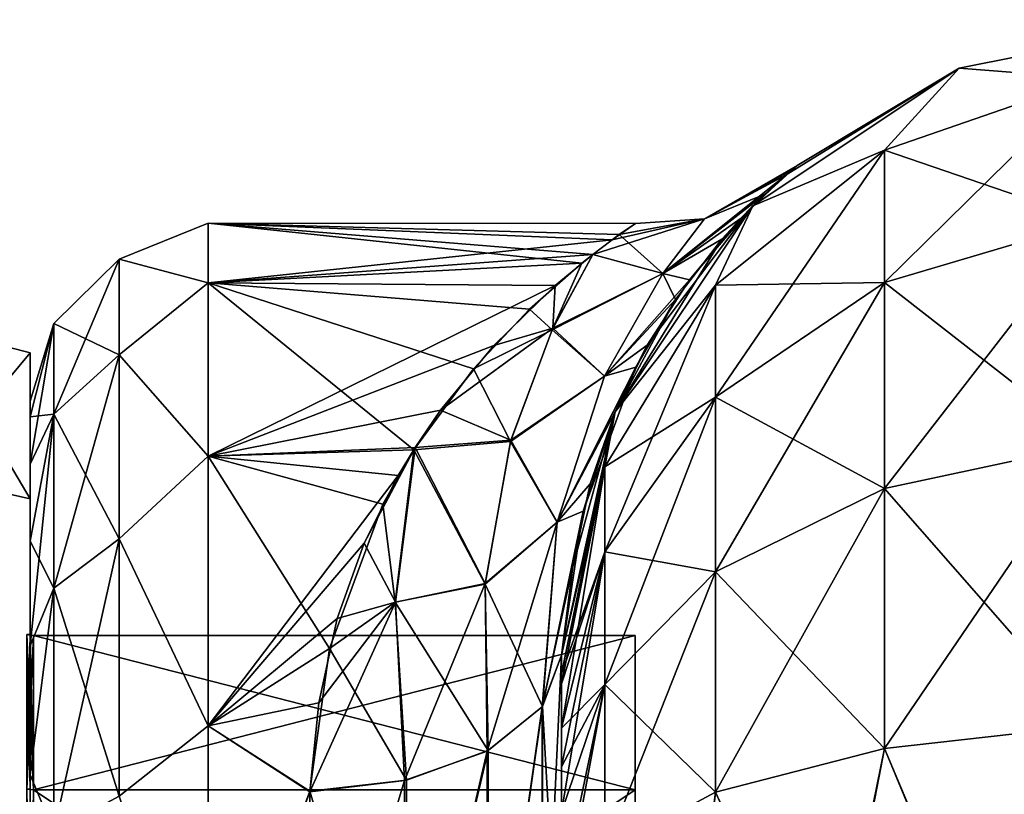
# Model space of a CAD drawing. Extents: x -100 to 297, y -1575 to 75.
# Tile 204 of 256: x 0 to 19, y -15 to 0. Entities that reach past the tile are written whole.
import ezdxf

# ---------------------------------------------------------------- set-up
doc = ezdxf.new("R2010")
doc.units = 0
doc.header["$LTSCALE"] = 41.718519
for name, color, linetype in [('101', 7, 'CONTINUOUS'), ('42', 7, 'CONTINUOUS'), ('46', 7, 'CONTINUOUS'), ('47', 7, 'CONTINUOUS'), ('57', 7, 'CONTINUOUS'), ('58', 7, 'CONTINUOUS'), ('61', 7, 'CONTINUOUS'), ('801', 7, 'CONTINUOUS'), ('802', 7, 'CONTINUOUS'), ('803', 7, 'CONTINUOUS'), ('804', 7, 'CONTINUOUS'), ('807', 7, 'CONTINUOUS'), ('808', 7, 'CONTINUOUS'), ('811', 7, 'CONTINUOUS'), ('812', 7, 'CONTINUOUS'), ('88', 7, 'CONTINUOUS'), ('89', 7, 'CONTINUOUS'), ('90', 7, 'CONTINUOUS'), ('983', 7, 'CONTINUOUS'), ('984', 7, 'CONTINUOUS')]:
    doc.layers.add(name, color=color, linetype=linetype)

msp = doc.modelspace()

# ---------------------------------------------------------------- linework, layer by layer
at = {"layer": '101', "linetype": 'CONTINUOUS'}
for points in [[(14.867, -3.05, 3.952), (15.085, -2.866, 0.776), (13.26, -3.92, 2.916), (14.867, -3.05, 3.952)], [(15.085, -2.866, 0.776), (14.973, -2.96, -2.838), (13.26, -3.92, 2.916), (15.085, -2.866, 0.776)], [(13.962, -3.918, 9.165), (14.867, -3.05, 3.952), (12.441, -4.994, 8.626), (13.962, -3.918, 9.165)], [(12.441, -4.994, 8.626), (14.867, -3.05, 3.952), (13.26, -3.92, 2.916), (12.441, -4.994, 8.626)], [(14.973, -2.96, -2.838), (14.445, -3.434, -6.785), (13.26, -3.919, -2.905), (14.973, -2.96, -2.838)], [(13.26, -3.92, 2.916), (14.973, -2.96, -2.838), (13.26, -3.919, -2.905), (13.26, -3.92, 2.916)], [(14.445, -3.434, -6.785), (13.599, -4.319, -10.708), (12.442, -4.992, -8.619), (14.445, -3.434, -6.785)], [(13.26, -3.919, -2.905), (14.445, -3.434, -6.785), (12.442, -4.992, -8.619), (13.26, -3.919, -2.905)], [(11.447, -4.329, 3.959), (11.066, -4.62, 5.418), (13.26, -3.92, 2.916), (11.447, -4.329, 3.959)], [(11.066, -4.62, 5.418), (12.441, -4.994, 8.626), (13.26, -3.92, 2.916), (11.066, -4.62, 5.418)], [(11.905, -4.007, -0.593), (11.447, -4.329, 3.959), (13.26, -3.92, 2.916), (11.905, -4.007, -0.593)], [(11.586, -4.224, -3.271), (11.905, -4.007, -0.593), (13.26, -3.919, -2.905), (11.586, -4.224, -3.271)], [(11.586, -4.224, -3.271), (13.26, -3.919, -2.905), (12.442, -4.992, -8.619), (11.586, -4.224, -3.271)], [(11.905, -4.007, -0.593), (13.26, -3.92, 2.916), (13.26, -3.919, -2.905), (11.905, -4.007, -0.593)], [(12.965, -5.115, 13.167), (13.962, -3.918, 9.165), (12.441, -4.994, 8.626), (12.965, -5.115, 13.167)], [(11.066, -4.619, -5.415), (11.586, -4.224, -3.271), (12.442, -4.992, -8.619), (11.066, -4.619, -5.415)], [(13.599, -4.319, -10.708), (12.689, -5.507, -14.2), (12.442, -4.992, -8.619), (13.599, -4.319, -10.708)], [(10.85, -4.787, -6.094), (11.066, -4.619, -5.415), (10.263, -6.099, -9.998), (10.85, -4.787, -6.094)], [(11.066, -4.619, -5.415), (12.442, -4.992, -8.619), (10.263, -6.099, -9.998), (11.066, -4.619, -5.415)], [(11.066, -4.62, 5.418), (10.327, -5.23, 7.585), (10.277, -6.07, 9.928), (11.066, -4.62, 5.418)], [(12.441, -4.994, 8.626), (11.066, -4.62, 5.418), (10.277, -6.07, 9.928), (12.441, -4.994, 8.626)], [(9.822, -5.697, -8.863), (10.85, -4.787, -6.094), (10.263, -6.099, -9.998), (9.822, -5.697, -8.863)], [(12.442, -4.992, -8.619), (11.294, -7.012, -14), (10.263, -6.099, -9.998), (12.442, -4.992, -8.619)], [(11.293, -7.014, 14.004), (12.441, -4.994, 8.626), (10.277, -6.07, 9.928), (11.293, -7.014, 14.004)], [(11.293, -7.014, 14.004), (12.965, -5.115, 13.167), (12.441, -4.994, 8.626), (11.293, -7.014, 14.004)], [(12.442, -4.992, -8.619), (12.689, -5.507, -14.2), (11.294, -7.012, -14), (12.442, -4.992, -8.619)], [(12.136, -6.406, 16.232), (12.965, -5.115, 13.167), (11.293, -7.014, 14.004), (12.136, -6.406, 16.232)], [(10.327, -5.23, 7.585), (9.12, -6.407, 10.475), (10.277, -6.07, 9.928), (10.327, -5.23, 7.585)], [(12.689, -5.507, -14.2), (11.908, -6.833, -17.087), (11.294, -7.012, -14), (12.689, -5.507, -14.2)], [(8.717, -6.866, -11.373), (9.822, -5.697, -8.863), (10.263, -6.099, -9.998), (8.717, -6.866, -11.373)], [(9.12, -6.407, 10.475), (8.072, -7.683, 12.775), (10.277, -6.07, 9.928), (9.12, -6.407, 10.475)], [(8.072, -7.683, 12.775), (9.453, -8.269, 14.295), (10.277, -6.07, 9.928), (8.072, -7.683, 12.775)], [(8.717, -6.866, -11.373), (10.263, -6.099, -9.998), (9.446, -8.296, -14.338), (8.717, -6.866, -11.373)], [(10.263, -6.099, -9.998), (11.294, -7.012, -14), (9.446, -8.296, -14.338), (10.263, -6.099, -9.998)], [(9.453, -8.269, 14.295), (11.293, -7.014, 14.004), (10.277, -6.07, 9.928), (9.453, -8.269, 14.295)], [(11.503, -7.712, 18.655), (12.136, -6.406, 16.232), (10.366, -9.888, 18.859), (11.503, -7.712, 18.655)], [(10.366, -9.888, 18.859), (12.136, -6.406, 16.232), (11.293, -7.014, 14.004), (10.366, -9.888, 18.859)], [(7.545, -8.459, -13.933), (8.717, -6.866, -11.373), (9.446, -8.296, -14.338), (7.545, -8.459, -13.933)], [(11.908, -6.833, -17.087), (10.875, -9.669, -21.499), (10.366, -9.887, -18.857), (11.908, -6.833, -17.087)], [(11.294, -7.012, -14), (11.908, -6.833, -17.087), (10.366, -9.887, -18.857), (11.294, -7.012, -14)], [(11.294, -7.012, -14), (10.366, -9.887, -18.857), (9.446, -8.296, -14.338), (11.294, -7.012, -14)], [(10.366, -9.888, 18.859), (11.293, -7.014, 14.004), (9.453, -8.269, 14.295), (10.366, -9.888, 18.859)], [(8.072, -7.683, 12.775), (7.569, -8.419, 13.877), (9.453, -8.269, 14.295), (8.072, -7.683, 12.775)], [(11.013, -9.128, 20.788), (11.503, -7.712, 18.655), (10.366, -9.888, 18.859), (11.013, -9.128, 20.788)], [(7.545, -8.459, -13.933), (9.446, -8.296, -14.338), (8.946, -11.106, -18.258), (7.545, -8.459, -13.933)], [(7.569, -8.419, 13.877), (8.948, -11.089, 18.24), (9.453, -8.269, 14.295), (7.569, -8.419, 13.877)], [(9.446, -8.296, -14.338), (10.366, -9.887, -18.857), (8.946, -11.106, -18.258), (9.446, -8.296, -14.338)], [(8.948, -11.089, 18.24), (10.366, -9.888, 18.859), (9.453, -8.269, 14.295), (8.948, -11.089, 18.24)], [(7.569, -8.419, 13.877), (7.236, -8.97, 14.624), (6.57, -10.301, 16.21), (7.569, -8.419, 13.877)], [(7.569, -8.419, 13.877), (6.57, -10.301, 16.21), (7.182, -11.46, 17.543), (7.569, -8.419, 13.877)], [(6.934, -9.529, -15.324), (7.545, -8.459, -13.933), (7.181, -11.457, -17.538), (6.934, -9.529, -15.324)], [(7.545, -8.459, -13.933), (8.946, -11.106, -18.258), (7.181, -11.457, -17.538), (7.545, -8.459, -13.933)], [(8.948, -11.089, 18.24), (7.569, -8.419, 13.877), (7.182, -11.46, 17.543), (8.948, -11.089, 18.24)], [(10.672, -10.758, 22.786), (11.013, -9.128, 20.788), (10.07, -13.521, 22.895), (10.672, -10.758, 22.786)], [(10.07, -13.521, 22.895), (11.013, -9.128, 20.788), (10.366, -9.888, 18.859), (10.07, -13.521, 22.895)], [(5.884, -12.367, -18.21), (6.934, -9.529, -15.324), (7.181, -11.457, -17.538), (5.884, -12.367, -18.21)], [(10.875, -9.669, -21.499), (10.45, -12.5, -24.51), (10.077, -13.513, -22.908), (10.875, -9.669, -21.499)], [(10.875, -9.669, -21.499), (10.077, -13.513, -22.908), (10.366, -9.887, -18.857), (10.875, -9.669, -21.499)], [(10.366, -9.887, -18.857), (10.077, -13.513, -22.908), (8.946, -11.106, -18.258), (10.366, -9.887, -18.857)], [(8.985, -14.39, 21.522), (10.366, -9.888, 18.859), (8.948, -11.089, 18.24), (8.985, -14.39, 21.522)], [(8.985, -14.39, 21.522), (10.07, -13.521, 22.895), (10.366, -9.888, 18.859), (8.985, -14.39, 21.522)], [(6.57, -10.301, 16.21), (6.037, -11.78, 17.689), (7.182, -11.46, 17.543), (6.57, -10.301, 16.21)], [(10.45, -12.5, 24.51), (10.672, -10.758, 22.786), (10.07, -13.521, 22.895), (10.45, -12.5, 24.51)], [(8.946, -11.106, -18.258), (9.009, -14.377, -21.542), (7.181, -11.457, -17.538), (8.946, -11.106, -18.258)], [(7.36, -14.97, 20.605), (8.948, -11.089, 18.24), (7.182, -11.46, 17.543), (7.36, -14.97, 20.605)], [(7.36, -14.97, 20.605), (8.985, -14.39, 21.522), (8.948, -11.089, 18.24), (7.36, -14.97, 20.605)], [(10.077, -13.513, -22.908), (9.009, -14.377, -21.542), (8.946, -11.106, -18.258), (10.077, -13.513, -22.908)], [(5.679, -13.44, 19.079), (5.5, -15.192, 20.297), (7.182, -11.46, 17.543), (5.679, -13.44, 19.079)], [(5.5, -15.192, 20.297), (7.36, -14.97, 20.605), (7.182, -11.46, 17.543), (5.5, -15.192, 20.297)], [(6.037, -11.78, 17.689), (5.679, -13.44, 19.079), (7.182, -11.46, 17.543), (6.037, -11.78, 17.689)], [(7.403, -14.96, -20.62), (5.884, -12.367, -18.21), (7.181, -11.457, -17.538), (7.403, -14.96, -20.62)], [(9.009, -14.377, -21.542), (7.403, -14.96, -20.62), (7.181, -11.457, -17.538), (9.009, -14.377, -21.542)], [(5.5, -15.18, -20.289), (5.884, -12.367, -18.21), (7.403, -14.96, -20.62), (5.5, -15.18, -20.289)]]:
    msp.add_3dface(points, dxfattribs=at)
at = {"layer": '42', "linetype": 'CONTINUOUS'}
for points in [[(10.45, -52.598, -33.963), (10.45, -54.111, -30.73), (10.45, -12.5, -95), (10.45, -52.598, -33.963)], [(10.45, -12.5, -95), (10.45, -54.111, -30.73), (10.45, -28.43, -28.995), (10.45, -12.5, -95)], [(10.45, -51.663, -37.435), (10.45, -52.598, -33.963), (10.45, -12.5, -95), (10.45, -51.663, -37.435)], [(10.45, -51.353, -40.998), (10.45, -51.663, -37.435), (10.45, -12.5, -95), (10.45, -51.353, -40.998)], [(10.45, -51.662, -44.561), (10.45, -51.353, -40.998), (10.45, -12.5, -95), (10.45, -51.662, -44.561)], [(10.45, -52.596, -48.033), (10.45, -51.662, -44.561), (10.45, -12.5, -95), (10.45, -52.596, -48.033)], [(10.45, -54.109, -51.267), (10.45, -52.596, -48.033), (10.45, -12.5, -95), (10.45, -54.109, -51.267)], [(10.45, -56.173, -54.208), (10.45, -54.109, -51.267), (10.45, -12.5, -95), (10.45, -56.173, -54.208)], [(10.45, -58.709, -56.731), (10.45, -56.173, -54.208), (10.45, -12.5, -95), (10.45, -58.709, -56.731)], [(10.45, -61.639, -58.774), (10.45, -58.709, -56.731), (10.45, -12.5, -95), (10.45, -61.639, -58.774)], [(10.45, -64.913, -60.287), (10.45, -61.639, -58.774), (10.45, -12.5, -95), (10.45, -64.913, -60.287)], [(10.45, -61.642, -64.224), (10.45, -64.913, -60.287), (10.45, -12.5, -95), (10.45, -61.642, -64.224)], [(10.45, -58.712, -66.267), (10.45, -61.642, -64.224), (10.45, -12.5, -95), (10.45, -58.712, -66.267)], [(10.45, -56.175, -68.789), (10.45, -58.712, -66.267), (10.45, -12.5, -95), (10.45, -56.175, -68.789)], [(10.45, -54.111, -71.73), (10.45, -56.175, -68.789), (10.45, -12.5, -95), (10.45, -54.111, -71.73)], [(10.45, -52.598, -74.963), (10.45, -54.111, -71.73), (10.45, -12.5, -95), (10.45, -52.598, -74.963)], [(10.45, -51.663, -78.435), (10.45, -52.598, -74.963), (10.45, -12.5, -95), (10.45, -51.663, -78.435)], [(10.45, -51.353, -81.998), (10.45, -51.663, -78.435), (10.45, -12.5, -95), (10.45, -51.353, -81.998)], [(10.45, -51.662, -85.561), (10.45, -51.353, -81.998), (10.45, -12.5, -95), (10.45, -51.662, -85.561)], [(10.45, -52.596, -89.033), (10.45, -51.662, -85.561), (10.45, -12.5, -95), (10.45, -52.596, -89.033)], [(10.45, -54.109, -92.267), (10.45, -52.596, -89.033), (10.45, -12.5, -95), (10.45, -54.109, -92.267)], [(10.45, -56.173, -95.208), (10.45, -54.109, -92.267), (10.45, -12.5, -95), (10.45, -56.173, -95.208)], [(10.45, -12.869, -97.323), (10.45, -56.173, -95.208), (10.45, -12.5, -95), (10.45, -12.869, -97.323)], [(10.45, -12.5, -24.51), (10.45, -12.5, -95), (10.45, -20.113, -27.905), (10.45, -12.5, -24.51)], [(10.45, -20.113, -27.905), (10.45, -12.5, -95), (10.45, -28.43, -28.995), (10.45, -20.113, -27.905)], [(10.45, -12.5, 95), (10.45, -12.5, 24.51), (10.45, -54.111, 92.27), (10.45, -12.5, 95)], [(10.45, -54.111, 92.27), (10.45, -12.5, 24.51), (10.45, -52.598, 89.037), (10.45, -54.111, 92.27)], [(10.45, -52.598, 89.037), (10.45, -12.5, 24.51), (10.45, -51.663, 85.565), (10.45, -52.598, 89.037)], [(10.45, -51.663, 85.565), (10.45, -12.5, 24.51), (10.45, -51.353, 82.002), (10.45, -51.663, 85.565)], [(10.45, -51.353, 82.002), (10.45, -12.5, 24.51), (10.45, -51.662, 78.439), (10.45, -51.353, 82.002)], [(10.45, -51.662, 78.439), (10.45, -12.5, 24.51), (10.45, -52.596, 74.967), (10.45, -51.662, 78.439)], [(10.45, -52.596, 74.967), (10.45, -12.5, 24.51), (10.45, -54.109, 71.733), (10.45, -52.596, 74.967)], [(10.45, -54.109, 71.733), (10.45, -12.5, 24.51), (10.45, -56.173, 68.792), (10.45, -54.109, 71.733)], [(10.45, -56.173, 68.792), (10.45, -12.5, 24.51), (10.45, -58.709, 66.269), (10.45, -56.173, 68.792)], [(10.45, -58.709, 66.269), (10.45, -12.5, 24.51), (10.45, -61.639, 64.226), (10.45, -58.709, 66.269)], [(10.45, -61.639, 64.226), (10.45, -12.5, 24.51), (10.45, -64.913, 62.713), (10.45, -61.639, 64.226)], [(10.45, -64.913, 62.713), (10.45, -12.5, 24.51), (10.45, -58.712, 56.733), (10.45, -64.913, 62.713)], [(10.45, -58.712, 56.733), (10.45, -12.5, 24.51), (10.45, -56.175, 54.211), (10.45, -58.712, 56.733)], [(10.45, -56.175, 54.211), (10.45, -12.5, 24.51), (10.45, -54.111, 51.27), (10.45, -56.175, 54.211)], [(10.45, -54.111, 51.27), (10.45, -12.5, 24.51), (10.45, -52.598, 48.037), (10.45, -54.111, 51.27)], [(10.45, -52.598, 48.037), (10.45, -12.5, 24.51), (10.45, -51.663, 44.565), (10.45, -52.598, 48.037)], [(10.45, -51.663, 44.565), (10.45, -12.5, 24.51), (10.45, -20.113, 27.905), (10.45, -51.663, 44.565)], [(10.45, -12.869, 97.323), (10.45, -12.5, 95), (10.45, -56.175, 95.211), (10.45, -12.869, 97.323)], [(10.45, -56.175, 95.211), (10.45, -12.5, 95), (10.45, -54.111, 92.27), (10.45, -56.175, 95.211)], [(10.45, -58.709, -97.731), (10.45, -56.173, -95.208), (10.45, -12.869, -97.323), (10.45, -58.709, -97.731)], [(10.45, -13.066, -97.858), (10.45, -58.709, -97.731), (10.45, -12.869, -97.323), (10.45, -13.066, -97.858)], [(10.45, -13.066, 97.858), (10.45, -12.869, 97.323), (10.45, -58.712, 97.733), (10.45, -13.066, 97.858)], [(10.45, -58.712, 97.733), (10.45, -12.869, 97.323), (10.45, -56.175, 95.211), (10.45, -58.712, 97.733)], [(10.45, -13.935, -99.404), (10.45, -58.709, -97.731), (10.45, -13.066, -97.858), (10.45, -13.935, -99.404)], [(10.45, -13.935, 99.404), (10.45, -13.066, 97.858), (10.45, -61.642, 99.776), (10.45, -13.935, 99.404)], [(10.45, -61.642, 99.776), (10.45, -13.066, 97.858), (10.45, -58.712, 97.733), (10.45, -61.642, 99.776)], [(10.45, -61.639, -99.774), (10.45, -58.709, -97.731), (10.45, -13.935, -99.404), (10.45, -61.639, -99.774)], [(10.45, -14.697, -100.303), (10.45, -61.639, -99.774), (10.45, -13.935, -99.404), (10.45, -14.697, -100.303)], [(10.45, -14.697, 100.303), (10.45, -13.935, 99.404), (10.45, -61.642, 99.776), (10.45, -14.697, 100.303)], [(10.45, -15.59, -101.061), (10.45, -61.639, -99.774), (10.45, -14.697, -100.303), (10.45, -15.59, -101.061)], [(10.45, -15.59, 101.061), (10.45, -14.697, 100.303), (10.45, -64.917, 101.288), (10.45, -15.59, 101.061)], [(10.45, -64.917, 101.288), (10.45, -14.697, 100.303), (10.45, -61.642, 99.776), (10.45, -64.917, 101.288)]]:
    msp.add_3dface(points, dxfattribs=at)
at = {"layer": '46', "linetype": 'CONTINUOUS'}
for points in [[(0, -7.503, 0), (0, -7.812, -3.561), (0, -7.812, 3.561), (0, -7.503, 0)], [(0, -7.812, -3.561), (0, -8.746, -7.031), (0, -7.812, 3.561), (0, -7.812, -3.561)], [(0, -7.812, 3.561), (0, -8.746, -7.031), (0, -8.746, 7.031), (0, -7.812, 3.561)], [(0, -8.746, -7.031), (0, -10.257, -10.263), (0, -8.746, 7.031), (0, -8.746, -7.031)], [(0, -8.746, 7.031), (0, -10.257, -10.263), (0, -10.257, 10.263), (0, -8.746, 7.031)], [(0, -10.257, -10.263), (0, -12.319, -13.204), (0, -10.257, 10.263), (0, -10.257, -10.263)], [(0, -10.257, 10.263), (0, -12.319, -13.204), (0, -12.319, 13.204), (0, -10.257, 10.263)], [(0, -12.319, -13.204), (0, -14.853, -15.726), (0, -12.319, 13.204), (0, -12.319, -13.204)], [(0, -12.319, 13.204), (0, -14.853, -15.726), (0, -14.853, 15.726), (0, -12.319, 13.204)], [(0, -14.853, -15.726), (0, -17.781, -17.77), (0, -14.853, 15.726), (0, -14.853, -15.726)], [(0, -14.853, 15.726), (0, -17.781, -17.77), (0, -17.781, 17.77), (0, -14.853, 15.726)]]:
    msp.add_3dface(points, dxfattribs=at)
at = {"layer": '47', "linetype": 'CONTINUOUS'}
for points in [[(3.5, -4, 0), (3.5, -5.175, 7.416), (11.447, -4.329, 3.959), (3.5, -4, 0)], [(3.5, -5.175, -7.416), (3.5, -4, 0), (10.85, -4.787, -6.094), (3.5, -5.175, -7.416)], [(10.85, -4.787, -6.094), (3.5, -4, 0), (11.066, -4.619, -5.415), (10.85, -4.787, -6.094)], [(11.066, -4.619, -5.415), (3.5, -4, 0), (11.586, -4.224, -3.271), (11.066, -4.619, -5.415)], [(11.586, -4.224, -3.271), (3.5, -4, 0), (11.905, -4.007, -0.593), (11.586, -4.224, -3.271)], [(11.905, -4.007, -0.593), (3.5, -4, 0), (11.447, -4.329, 3.959), (11.905, -4.007, -0.593)], [(11.447, -4.329, 3.959), (3.5, -5.175, 7.416), (11.066, -4.62, 5.418), (11.447, -4.329, 3.959)], [(11.066, -4.62, 5.418), (3.5, -5.175, 7.416), (10.327, -5.23, 7.585), (11.066, -4.62, 5.418)], [(9.822, -5.697, -8.863), (3.5, -5.175, -7.416), (10.85, -4.787, -6.094), (9.822, -5.697, -8.863)], [(3.5, -5.175, 7.416), (3.5, -8.584, 14.107), (10.327, -5.23, 7.585), (3.5, -5.175, 7.416)], [(3.5, -8.584, -14.107), (3.5, -5.175, -7.416), (7.545, -8.459, -13.933), (3.5, -8.584, -14.107)], [(7.545, -8.459, -13.933), (3.5, -5.175, -7.416), (8.717, -6.866, -11.373), (7.545, -8.459, -13.933)], [(8.717, -6.866, -11.373), (3.5, -5.175, -7.416), (9.822, -5.697, -8.863), (8.717, -6.866, -11.373)], [(10.327, -5.23, 7.585), (3.5, -8.584, 14.107), (9.12, -6.407, 10.475), (10.327, -5.23, 7.585)], [(9.12, -6.407, 10.475), (3.5, -8.584, 14.107), (8.072, -7.683, 12.775), (9.12, -6.407, 10.475)], [(8.072, -7.683, 12.775), (3.5, -8.584, 14.107), (7.569, -8.419, 13.877), (8.072, -7.683, 12.775)], [(7.569, -8.419, 13.877), (3.5, -8.584, 14.107), (7.236, -8.97, 14.624), (7.569, -8.419, 13.877)], [(6.934, -9.529, -15.324), (3.5, -8.584, -14.107), (7.545, -8.459, -13.933), (6.934, -9.529, -15.324)], [(3.5, -8.584, 14.107), (3.5, -13.893, 19.416), (7.236, -8.97, 14.624), (3.5, -8.584, 14.107)], [(3.5, -13.893, -19.416), (3.5, -8.584, -14.107), (5.884, -12.367, -18.21), (3.5, -13.893, -19.416)], [(5.884, -12.367, -18.21), (3.5, -8.584, -14.107), (6.934, -9.529, -15.324), (5.884, -12.367, -18.21)], [(7.236, -8.97, 14.624), (3.5, -13.893, 19.416), (6.57, -10.301, 16.21), (7.236, -8.97, 14.624)], [(6.57, -10.301, 16.21), (3.5, -13.893, 19.416), (6.037, -11.78, 17.689), (6.57, -10.301, 16.21)], [(6.037, -11.78, 17.689), (3.5, -13.893, 19.416), (5.679, -13.44, 19.079), (6.037, -11.78, 17.689)], [(5.5, -15.18, -20.289), (3.5, -13.893, -19.416), (5.884, -12.367, -18.21), (5.5, -15.18, -20.289)], [(5.679, -13.44, 19.079), (3.5, -13.893, 19.416), (5.5, -15.192, 20.297), (5.679, -13.44, 19.079)], [(3.5, -13.893, 19.416), (3.5, -20.584, 22.825), (5.5, -15.192, 20.297), (3.5, -13.893, 19.416)], [(3.5, -20.584, -22.825), (3.5, -13.893, -19.416), (5.5, -15.18, -20.289), (3.5, -20.584, -22.825)], [(5.447, -21.316, -23.05), (3.5, -20.584, -22.825), (5.5, -15.18, -20.289), (5.447, -21.316, -23.05)], [(5.5, -15.192, 20.297), (3.5, -20.584, 22.825), (5.447, -21.315, 23.05), (5.5, -15.192, 20.297)]]:
    msp.add_3dface(points, dxfattribs=at)
at = {"layer": '57', "linetype": 'CONTINUOUS'}
for points in [[(10.45, -20.113, 27.905), (10.45, -12.5, 24.51), (10.07, -20.654, 26.074), (10.45, -20.113, 27.905)], [(10.07, -20.654, 26.074), (10.45, -12.5, 24.51), (10.07, -13.521, 22.895), (10.07, -20.654, 26.074)], [(10.07, -20.654, 26.074), (10.07, -13.521, 22.895), (8.985, -21.095, 24.51), (10.07, -20.654, 26.074)], [(10.07, -13.521, 22.895), (8.985, -14.39, 21.522), (8.985, -21.095, 24.51), (10.07, -13.521, 22.895)], [(7.36, -21.389, 23.466), (8.985, -21.095, 24.51), (8.985, -14.39, 21.522), (7.36, -21.389, 23.466)], [(7.36, -21.389, 23.466), (8.985, -14.39, 21.522), (7.36, -14.97, 20.605), (7.36, -21.389, 23.466)], [(5.5, -15.192, 20.297), (5.447, -21.315, 23.05), (7.36, -14.97, 20.605), (5.5, -15.192, 20.297)], [(7.36, -14.97, 20.605), (5.447, -21.315, 23.05), (7.36, -21.389, 23.466), (7.36, -14.97, 20.605)]]:
    msp.add_3dface(points, dxfattribs=at)
at = {"layer": '58', "linetype": 'CONTINUOUS'}
for points in [[(10.45, -12.5, -24.51), (10.45, -20.113, -27.905), (10.077, -13.513, -22.908), (10.45, -12.5, -24.51)], [(10.077, -13.513, -22.908), (10.07, -20.654, -26.074), (8.985, -21.095, -24.51), (10.077, -13.513, -22.908)], [(9.009, -14.377, -21.542), (10.077, -13.513, -22.908), (8.985, -21.095, -24.51), (9.009, -14.377, -21.542)], [(10.077, -13.513, -22.908), (10.45, -20.113, -27.905), (10.07, -20.654, -26.074), (10.077, -13.513, -22.908)], [(7.36, -21.389, -23.466), (7.403, -14.96, -20.62), (9.009, -14.377, -21.542), (7.36, -21.389, -23.466)], [(7.36, -21.389, -23.466), (9.009, -14.377, -21.542), (8.985, -21.095, -24.51), (7.36, -21.389, -23.466)], [(7.36, -21.389, -23.466), (5.5, -15.18, -20.289), (7.403, -14.96, -20.62), (7.36, -21.389, -23.466)], [(5.447, -21.316, -23.05), (5.5, -15.18, -20.289), (7.36, -21.389, -23.466), (5.447, -21.316, -23.05)]]:
    msp.add_3dface(points, dxfattribs=at)
at = {"layer": '61', "linetype": 'CONTINUOUS'}
for points in [[(3.5, -5.175, 7.416), (3.5, -4, 0), (1.75, -4.708, 3.349), (3.5, -5.175, 7.416)], [(3.5, -4, 0), (3.5, -5.175, -7.416), (1.75, -4.708, -3.349), (3.5, -4, 0)], [(3.5, -4, 0), (1.75, -4.708, -3.349), (1.75, -4.708, 3.349), (3.5, -4, 0)], [(0.468, -5.978, -3.166), (0.468, -5.978, 3.166), (1.75, -4.708, -3.349), (0.468, -5.978, -3.166)], [(1.75, -6.595, -9.775), (0.468, -5.978, -3.166), (1.75, -4.708, -3.349), (1.75, -6.595, -9.775)], [(0.468, -5.978, 3.166), (0.468, -7.762, 9.242), (1.75, -4.708, 3.349), (0.468, -5.978, 3.166)], [(1.75, -4.708, -3.349), (0.468, -5.978, 3.166), (1.75, -4.708, 3.349), (1.75, -4.708, -3.349)], [(1.75, -4.708, 3.349), (0.468, -7.762, 9.242), (1.75, -6.595, 9.775), (1.75, -4.708, 3.349)], [(3.5, -5.175, 7.416), (1.75, -4.708, 3.349), (1.75, -6.595, 9.775), (3.5, -5.175, 7.416)], [(3.5, -5.175, -7.416), (1.75, -6.595, -9.775), (1.75, -4.708, -3.349), (3.5, -5.175, -7.416)], [(3.5, -8.584, 14.107), (3.5, -5.175, 7.416), (1.75, -6.595, 9.775), (3.5, -8.584, 14.107)], [(3.5, -5.175, -7.416), (3.5, -8.584, -14.107), (1.75, -6.595, -9.775), (3.5, -5.175, -7.416)], [(0, -7.812, -3.561), (0, -7.503, 0), (0.468, -5.978, -3.166), (0, -7.812, -3.561)], [(0.468, -7.762, -9.242), (0, -7.812, -3.561), (0.468, -5.978, -3.166), (0.468, -7.762, -9.242)], [(0, -7.503, 0), (0, -7.812, 3.561), (0.468, -5.978, 3.166), (0, -7.503, 0)], [(0.468, -5.978, -3.166), (0, -7.503, 0), (0.468, -5.978, 3.166), (0.468, -5.978, -3.166)], [(0, -7.812, 3.561), (0, -8.746, 7.031), (0.468, -5.978, 3.166), (0, -7.812, 3.561)], [(0.468, -5.978, 3.166), (0, -8.746, 7.031), (0.468, -7.762, 9.242), (0.468, -5.978, 3.166)], [(0.468, -7.762, -9.242), (0.468, -5.978, -3.166), (1.75, -6.595, -9.775), (0.468, -7.762, -9.242)], [(1.75, -10.216, -15.41), (0.468, -7.762, -9.242), (1.75, -6.595, -9.775), (1.75, -10.216, -15.41)], [(0.468, -7.762, 9.242), (0.468, -11.186, 14.57), (1.75, -6.595, 9.775), (0.468, -7.762, 9.242)], [(1.75, -6.595, 9.775), (0.468, -11.186, 14.57), (1.75, -10.216, 15.41), (1.75, -6.595, 9.775)], [(3.5, -8.584, 14.107), (1.75, -6.595, 9.775), (1.75, -10.216, 15.41), (3.5, -8.584, 14.107)], [(3.5, -8.584, -14.107), (1.75, -10.216, -15.41), (1.75, -6.595, -9.775), (3.5, -8.584, -14.107)], [(0, -10.257, -10.263), (0, -8.746, -7.031), (0.468, -7.762, -9.242), (0, -10.257, -10.263)], [(0.468, -11.186, -14.57), (0, -10.257, -10.263), (0.468, -7.762, -9.242), (0.468, -11.186, -14.57)], [(0, -8.746, -7.031), (0, -7.812, -3.561), (0.468, -7.762, -9.242), (0, -8.746, -7.031)], [(0, -8.746, 7.031), (0, -10.257, 10.263), (0.468, -7.762, 9.242), (0, -8.746, 7.031)], [(0, -10.257, 10.263), (0, -12.319, 13.204), (0.468, -7.762, 9.242), (0, -10.257, 10.263)], [(0.468, -7.762, 9.242), (0, -12.319, 13.204), (0.468, -11.186, 14.57), (0.468, -7.762, 9.242)], [(0.468, -11.186, -14.57), (0.468, -7.762, -9.242), (1.75, -10.216, -15.41), (0.468, -11.186, -14.57)], [(3.5, -13.893, 19.416), (3.5, -8.584, 14.107), (1.75, -10.216, 15.41), (3.5, -13.893, 19.416)], [(3.5, -8.584, -14.107), (3.5, -13.893, -19.416), (1.75, -10.216, -15.41), (3.5, -8.584, -14.107)], [(0, -12.319, -13.204), (0, -10.257, -10.263), (0.468, -11.186, -14.57), (0, -12.319, -13.204)], [(1.75, -15.278, -19.796), (0.468, -11.186, -14.57), (1.75, -10.216, -15.41), (1.75, -15.278, -19.796)], [(0.468, -11.186, 14.57), (0.468, -15.972, 18.717), (1.75, -10.216, 15.41), (0.468, -11.186, 14.57)], [(1.75, -10.216, 15.41), (0.468, -15.972, 18.717), (1.75, -15.278, 19.796), (1.75, -10.216, 15.41)], [(3.5, -13.893, 19.416), (1.75, -10.216, 15.41), (1.75, -15.278, 19.796), (3.5, -13.893, 19.416)], [(3.5, -13.893, -19.416), (1.75, -15.278, -19.796), (1.75, -10.216, -15.41), (3.5, -13.893, -19.416)], [(0, -14.853, -15.726), (0, -12.319, -13.204), (0.468, -11.186, -14.57), (0, -14.853, -15.726)], [(0.468, -15.972, -18.717), (0, -14.853, -15.726), (0.468, -11.186, -14.57), (0.468, -15.972, -18.717)], [(0, -12.319, 13.204), (0, -14.853, 15.726), (0.468, -11.186, 14.57), (0, -12.319, 13.204)], [(0.468, -11.186, 14.57), (0, -14.853, 15.726), (0.468, -15.972, 18.717), (0.468, -11.186, 14.57)], [(0.468, -15.972, -18.717), (0.468, -11.186, -14.57), (1.75, -15.278, -19.796), (0.468, -15.972, -18.717)], [(3.5, -20.584, 22.825), (3.5, -13.893, 19.416), (1.75, -15.278, 19.796), (3.5, -20.584, 22.825)], [(3.5, -13.893, -19.416), (3.5, -20.584, -22.825), (1.75, -15.278, -19.796), (3.5, -13.893, -19.416)], [(0, -17.781, -17.77), (0, -14.853, -15.726), (0.468, -15.972, -18.717), (0, -17.781, -17.77)], [(0, -14.853, 15.726), (0, -17.781, 17.77), (0.468, -15.972, 18.717), (0, -14.853, 15.726)]]:
    msp.add_3dface(points, dxfattribs=at)
at = {"layer": '801', "linetype": 'CONTINUOUS'}
for points in [[(0, -12.098), (0, -15.135, -9.347), (0, -6.556), (0, -12.098)], [(0, -6.556), (0, -15.135, -9.347), (0, -9.429, -10.723), (0, -6.556)], [(0, -9.429, 10.723), (0, -12.098), (0, -6.556), (0, -9.429, 10.723)], [(0, -15.135, -9.347), (0, -23.086, -15.124), (0, -9.429, -10.723), (0, -15.135, -9.347)], [(0, -9.429, -10.723), (0, -23.086, -15.124), (0, -17.279, -18.571), (0, -9.429, -10.723)], [(0, -15.135, 9.347), (0, -12.098), (0, -9.429, 10.723), (0, -15.135, 9.347)], [(0, -23.086, 15.124), (0, -15.135, 9.347), (0, -9.429, 10.723), (0, -23.086, 15.124)], [(0, -17.279, 18.571), (0, -23.086, 15.124), (0, -9.429, 10.723), (0, -17.279, 18.571)]]:
    msp.add_3dface(points, dxfattribs=at)
at = {"layer": '802', "linetype": 'CONTINUOUS'}
for points in [[(11.9, -12.115), (11.9, -15.149, 9.337), (11.9, -43.885), (11.9, -12.115)], [(11.9, -12.115), (11.9, -43.885), (11.9, -40.851, -9.337), (11.9, -12.115)], [(11.9, -12.115), (11.9, -40.851, -9.337), (11.9, -15.149, -9.337), (11.9, -12.115)], [(11.9, -15.149, 9.337), (11.9, -23.091, 15.108), (11.9, -40.851, 9.337), (11.9, -15.149, 9.337)], [(11.9, -15.149, 9.337), (11.9, -40.851, 9.337), (11.9, -43.885), (11.9, -15.149, 9.337)], [(11.9, -40.851, -9.337), (11.9, -32.909, -15.108), (11.9, -15.149, -9.337), (11.9, -40.851, -9.337)], [(11.9, -32.909, -15.108), (11.9, -23.091, -15.108), (11.9, -15.149, -9.337), (11.9, -32.909, -15.108)]]:
    msp.add_3dface(points, dxfattribs=at)
at = {"layer": '803', "linetype": 'CONTINUOUS'}
for points in [[(11.9, -15.149, 9.337), (11.9, -12.115), (0.066, -15.149, 9.337), (11.9, -15.149, 9.337)], [(0.066, -15.149, 9.337), (11.9, -12.115), (0.066, -12.115), (0.066, -15.149, 9.337)], [(11.9, -23.091, 15.108), (11.9, -15.149, 9.337), (0.066, -23.091, 15.108), (11.9, -23.091, 15.108)], [(0.066, -23.091, 15.108), (11.9, -15.149, 9.337), (0.066, -15.149, 9.337), (0.066, -23.091, 15.108)]]:
    msp.add_3dface(points, dxfattribs=at)
at = {"layer": '804', "linetype": 'CONTINUOUS'}
for points in [[(0.066, -12.115), (11.9, -12.115), (11.9, -15.149, -9.337), (0.066, -12.115)], [(0.066, -12.115), (11.9, -15.149, -9.337), (0.066, -15.149, -9.337), (0.066, -12.115)], [(11.9, -15.149, -9.337), (11.9, -23.091, -15.108), (0.066, -15.149, -9.337), (11.9, -15.149, -9.337)], [(0.066, -15.149, -9.337), (11.9, -23.091, -15.108), (0.066, -23.091, -15.108), (0.066, -15.149, -9.337)]]:
    msp.add_3dface(points, dxfattribs=at)
at = {"layer": '807', "linetype": 'CONTINUOUS'}
for points in [[(-2.009, -8.974, 10.985), (0, -6.556), (-2.009, -6.03, 0), (-2.009, -8.974, 10.985)], [(0, -9.429, 10.723), (0, -6.556), (-2.009, -8.974, 10.985), (0, -9.429, 10.723)], [(0, -17.279, 18.571), (0, -9.429, 10.723), (-2.009, -8.974, 10.985), (0, -17.279, 18.571)], [(-2.009, -17.015, 19.026), (0, -17.279, 18.571), (-2.009, -8.974, 10.985), (-2.009, -17.015, 19.026)]]:
    msp.add_3dface(points, dxfattribs=at)
at = {"layer": '808', "linetype": 'CONTINUOUS'}
for points in [[(0, -6.556), (0, -9.429, -10.723), (-2.009, -6.03, 0), (0, -6.556)], [(-2.009, -6.03, 0), (0, -9.429, -10.723), (-2.009, -8.974, -10.985), (-2.009, -6.03, 0)], [(0, -9.429, -10.723), (0, -17.279, -18.571), (-2.009, -8.974, -10.985), (0, -9.429, -10.723)], [(-2.009, -8.974, -10.985), (0, -17.279, -18.571), (-2.009, -17.015, -19.026), (-2.009, -8.974, -10.985)]]:
    msp.add_3dface(points, dxfattribs=at)
at = {"layer": '811', "linetype": 'CONTINUOUS'}
for points in [[(0.066, -15.149, -9.337), (-0.064, -12.098), (0.001, -12.111), (0.066, -15.149, -9.337)], [(-0.064, -12.098), (0.066, -15.149, -9.337), (-0.064, -15.135, -9.347), (-0.064, -12.098)], [(0.066, -12.115), (0.066, -15.149, -9.337), (0.001, -12.111), (0.066, -12.115)], [(0.066, -15.149, -9.337), (0.066, -23.091, -15.108), (-0.064, -15.135, -9.347), (0.066, -15.149, -9.337)], [(-0.064, -15.135, -9.347), (0.066, -23.091, -15.108), (-0.064, -23.086, -15.124), (-0.064, -15.135, -9.347)]]:
    msp.add_3dface(points, dxfattribs=at)
at = {"layer": '812', "linetype": 'CONTINUOUS'}
for points in [[(0.001, -12.111), (-0.064, -12.098), (-0.064, -15.135, 9.347), (0.001, -12.111)], [(0.066, -12.115), (0.001, -12.111), (-0.064, -15.135, 9.347), (0.066, -12.115)], [(0.066, -15.149, 9.337), (0.066, -12.115), (-0.064, -15.135, 9.347), (0.066, -15.149, 9.337)], [(-0.064, -23.086, 15.124), (0.066, -15.149, 9.337), (-0.064, -15.135, 9.347), (-0.064, -23.086, 15.124)], [(0.066, -23.091, 15.108), (0.066, -15.149, 9.337), (-0.064, -23.086, 15.124), (0.066, -23.091, 15.108)]]:
    msp.add_3dface(points, dxfattribs=at)
at = {"layer": '88', "linetype": 'CONTINUOUS'}
for points in [[(18.266, -0.952, -95), (23.05, 0, -95), (20.879, -1.154, -101.104), (18.266, -0.952, -95)], [(14.211, -3.661, -95), (18.266, -0.952, -95), (16.8, -2.566, -100.646), (14.211, -3.661, -95)], [(16.8, -2.566, -100.646), (18.266, -0.952, -95), (20.879, -1.154, -101.104), (16.8, -2.566, -100.646)], [(16.8, -2.566, -100.646), (20.879, -1.154, -101.104), (16.8, -5.168, -105.762), (16.8, -2.566, -100.646)], [(20.879, -1.154, -101.104), (20.879, -3.966, -106.634), (16.8, -5.168, -105.762), (20.879, -1.154, -101.104)], [(13.474, -5.221, -99.787), (14.211, -3.661, -95), (16.8, -2.566, -100.646), (13.474, -5.221, -99.787)], [(13.474, -5.221, -99.787), (16.8, -2.566, -100.646), (13.474, -7.426, -104.123), (13.474, -5.221, -99.787)], [(16.8, -2.566, -100.646), (16.8, -5.168, -105.762), (13.474, -7.426, -104.123), (16.8, -2.566, -100.646)], [(11.502, -7.716, -95), (14.211, -3.661, -95), (13.474, -5.221, -99.787), (11.502, -7.716, -95)], [(20.879, -8.351, -111.023), (16.8, -9.224, -109.822), (20.879, -3.966, -106.634), (20.879, -8.351, -111.023)], [(20.879, -3.966, -106.634), (16.8, -9.224, -109.822), (16.8, -5.168, -105.762), (20.879, -3.966, -106.634)], [(11.304, -8.798, -98.628), (11.502, -7.716, -95), (13.474, -5.221, -99.787), (11.304, -8.798, -98.628)], [(11.304, -8.798, -98.628), (13.474, -5.221, -99.787), (11.304, -10.469, -101.915), (11.304, -8.798, -98.628)], [(13.474, -5.221, -99.787), (13.474, -7.426, -104.123), (11.304, -10.469, -101.915), (13.474, -5.221, -99.787)], [(16.8, -9.224, -109.822), (13.474, -10.865, -107.565), (16.8, -5.168, -105.762), (16.8, -9.224, -109.822)], [(16.8, -5.168, -105.762), (13.474, -10.865, -107.565), (13.474, -7.426, -104.123), (16.8, -5.168, -105.762)], [(13.474, -10.865, -107.565), (11.304, -13.076, -104.524), (13.474, -7.426, -104.123), (13.474, -10.865, -107.565)], [(13.474, -7.426, -104.123), (11.304, -13.076, -104.524), (11.304, -10.469, -101.915), (13.474, -7.426, -104.123)], [(10.45, -12.869, -97.323), (10.45, -12.5, -95), (11.502, -7.716, -95), (10.45, -12.869, -97.323)], [(10.45, -12.869, -97.323), (11.502, -7.716, -95), (11.304, -8.798, -98.628), (10.45, -12.869, -97.323)], [(20.879, -13.878, -113.841), (16.8, -14.337, -112.428), (20.879, -8.351, -111.023), (20.879, -13.878, -113.841)], [(20.879, -8.351, -111.023), (16.8, -14.337, -112.428), (16.8, -9.224, -109.822), (20.879, -8.351, -111.023)], [(10.45, -13.935, -99.404), (10.45, -13.066, -97.858), (11.304, -8.798, -98.628), (10.45, -13.935, -99.404)], [(10.45, -13.935, -99.404), (11.304, -8.798, -98.628), (11.304, -10.469, -101.915), (10.45, -13.935, -99.404)], [(10.45, -13.066, -97.858), (10.45, -12.869, -97.323), (11.304, -8.798, -98.628), (10.45, -13.066, -97.858)], [(16.8, -14.337, -112.428), (13.474, -15.199, -109.775), (16.8, -9.224, -109.822), (16.8, -14.337, -112.428)], [(16.8, -9.224, -109.822), (13.474, -15.199, -109.775), (13.474, -10.865, -107.565), (16.8, -9.224, -109.822)], [(10.45, -15.59, -101.061), (10.45, -14.697, -100.303), (11.304, -10.469, -101.915), (10.45, -15.59, -101.061)], [(11.304, -13.076, -104.524), (10.45, -15.59, -101.061), (11.304, -10.469, -101.915), (11.304, -13.076, -104.524)], [(10.45, -14.697, -100.303), (10.45, -13.935, -99.404), (11.304, -10.469, -101.915), (10.45, -14.697, -100.303)], [(13.474, -15.199, -109.775), (11.304, -16.361, -106.199), (13.474, -10.865, -107.565), (13.474, -15.199, -109.775)], [(13.474, -10.865, -107.565), (11.304, -16.361, -106.199), (11.304, -13.076, -104.524), (13.474, -10.865, -107.565)], [(10.45, -17.671, -102.129), (10.45, -17.142, -101.934), (11.304, -13.076, -104.524), (10.45, -17.671, -102.129)], [(11.304, -16.361, -106.199), (10.45, -17.671, -102.129), (11.304, -13.076, -104.524), (11.304, -16.361, -106.199)], [(10.45, -17.142, -101.934), (10.45, -15.59, -101.061), (11.304, -13.076, -104.524), (10.45, -17.142, -101.934)], [(20.879, -13.878, -113.841), (19.187, -20, -114.388), (16.8, -14.337, -112.428), (20.879, -13.878, -113.841)], [(16.8, -14.337, -112.428), (15.703, -20, -112.613), (13.474, -15.199, -109.775), (16.8, -14.337, -112.428)], [(19.187, -20, -114.388), (15.703, -20, -112.613), (16.8, -14.337, -112.428), (19.187, -20, -114.388)], [(13.474, -15.199, -109.775), (12.937, -20, -109.847), (11.304, -16.361, -106.199), (13.474, -15.199, -109.775)], [(15.703, -20, -112.613), (12.937, -20, -109.847), (13.474, -15.199, -109.775), (15.703, -20, -112.613)]]:
    msp.add_3dface(points, dxfattribs=at)
at = {"layer": '89', "linetype": 'CONTINUOUS'}
for points in [[(23.05, 0, -95), (18.266, -0.952, -95), (23.05, 0, 95), (23.05, 0, -95)], [(23.05, 0, 95), (18.266, -0.952, -95), (18.266, -0.952, 95), (23.05, 0, 95)], [(18.266, -0.952, -95), (14.211, -3.661, -95), (18.266, -0.952, 95), (18.266, -0.952, -95)], [(18.266, -0.952, 95), (14.211, -3.661, -95), (15.085, -2.866, 0.776), (18.266, -0.952, 95)], [(14.211, -3.661, 95), (18.266, -0.952, 95), (14.867, -3.05, 3.952), (14.211, -3.661, 95)], [(14.867, -3.05, 3.952), (18.266, -0.952, 95), (15.085, -2.866, 0.776), (14.867, -3.05, 3.952)], [(15.085, -2.866, 0.776), (14.211, -3.661, -95), (14.973, -2.96, -2.838), (15.085, -2.866, 0.776)], [(13.962, -3.918, 9.165), (14.211, -3.661, 95), (14.867, -3.05, 3.952), (13.962, -3.918, 9.165)], [(14.973, -2.96, -2.838), (14.211, -3.661, -95), (14.445, -3.434, -6.785), (14.973, -2.96, -2.838)], [(14.445, -3.434, -6.785), (14.211, -3.661, -95), (13.599, -4.319, -10.708), (14.445, -3.434, -6.785)], [(14.211, -3.661, -95), (11.502, -7.716, -95), (13.599, -4.319, -10.708), (14.211, -3.661, -95)], [(11.502, -7.716, 95), (14.211, -3.661, 95), (11.503, -7.712, 18.655), (11.502, -7.716, 95)], [(11.503, -7.712, 18.655), (14.211, -3.661, 95), (12.136, -6.406, 16.232), (11.503, -7.712, 18.655)], [(12.136, -6.406, 16.232), (14.211, -3.661, 95), (12.965, -5.115, 13.167), (12.136, -6.406, 16.232)], [(12.965, -5.115, 13.167), (14.211, -3.661, 95), (13.962, -3.918, 9.165), (12.965, -5.115, 13.167)], [(13.599, -4.319, -10.708), (11.502, -7.716, -95), (12.689, -5.507, -14.2), (13.599, -4.319, -10.708)], [(12.689, -5.507, -14.2), (11.502, -7.716, -95), (11.908, -6.833, -17.087), (12.689, -5.507, -14.2)], [(11.908, -6.833, -17.087), (11.502, -7.716, -95), (10.875, -9.669, -21.499), (11.908, -6.833, -17.087)], [(11.502, -7.716, -95), (10.45, -12.5, -95), (10.875, -9.669, -21.499), (11.502, -7.716, -95)], [(10.45, -12.5, 24.51), (10.45, -12.5, 95), (11.502, -7.716, 95), (10.45, -12.5, 24.51)], [(10.45, -12.5, 24.51), (11.502, -7.716, 95), (10.672, -10.758, 22.786), (10.45, -12.5, 24.51)], [(10.672, -10.758, 22.786), (11.502, -7.716, 95), (11.013, -9.128, 20.788), (10.672, -10.758, 22.786)], [(11.013, -9.128, 20.788), (11.502, -7.716, 95), (11.503, -7.712, 18.655), (11.013, -9.128, 20.788)], [(10.45, -12.5, -95), (10.45, -12.5, -24.51), (10.875, -9.669, -21.499), (10.45, -12.5, -95)]]:
    msp.add_3dface(points, dxfattribs=at)
at = {"layer": '90', "linetype": 'CONTINUOUS'}
for points in [[(23.05, 0, 95), (18.266, -0.952, 95), (20.879, -1.154, 101.104), (23.05, 0, 95)], [(18.266, -0.952, 95), (14.211, -3.661, 95), (16.8, -2.566, 100.646), (18.266, -0.952, 95)], [(20.879, -1.154, 101.104), (18.266, -0.952, 95), (16.8, -2.566, 100.646), (20.879, -1.154, 101.104)], [(20.879, -1.154, 101.104), (16.8, -2.566, 100.646), (20.879, -3.966, 106.634), (20.879, -1.154, 101.104)], [(16.8, -2.566, 100.646), (14.211, -3.661, 95), (13.474, -5.221, 99.787), (16.8, -2.566, 100.646)], [(16.8, -2.566, 100.646), (13.474, -5.221, 99.787), (16.8, -5.168, 105.762), (16.8, -2.566, 100.646)], [(20.879, -3.966, 106.634), (16.8, -2.566, 100.646), (16.8, -5.168, 105.762), (20.879, -3.966, 106.634)], [(14.211, -3.661, 95), (11.502, -7.716, 95), (13.474, -5.221, 99.787), (14.211, -3.661, 95)], [(20.879, -3.966, 106.634), (16.8, -5.168, 105.762), (20.879, -8.351, 111.023), (20.879, -3.966, 106.634)], [(13.474, -5.221, 99.787), (11.502, -7.716, 95), (11.304, -8.798, 98.628), (13.474, -5.221, 99.787)], [(13.474, -5.221, 99.787), (11.304, -8.798, 98.628), (13.474, -7.426, 104.123), (13.474, -5.221, 99.787)], [(16.8, -5.168, 105.762), (13.474, -5.221, 99.787), (13.474, -7.426, 104.123), (16.8, -5.168, 105.762)], [(16.8, -5.168, 105.762), (13.474, -7.426, 104.123), (16.8, -9.224, 109.822), (16.8, -5.168, 105.762)], [(20.879, -8.351, 111.023), (16.8, -5.168, 105.762), (16.8, -9.224, 109.822), (20.879, -8.351, 111.023)], [(13.474, -7.426, 104.123), (11.304, -8.798, 98.628), (11.304, -10.469, 101.915), (13.474, -7.426, 104.123)], [(13.474, -7.426, 104.123), (11.304, -10.469, 101.915), (13.474, -10.865, 107.565), (13.474, -7.426, 104.123)], [(16.8, -9.224, 109.822), (13.474, -7.426, 104.123), (13.474, -10.865, 107.565), (16.8, -9.224, 109.822)], [(11.502, -7.716, 95), (10.45, -12.5, 95), (11.304, -8.798, 98.628), (11.502, -7.716, 95)], [(20.879, -13.878, 113.841), (20.879, -8.351, 111.023), (16.8, -9.224, 109.822), (20.879, -13.878, 113.841)], [(10.45, -12.5, 95), (10.45, -12.869, 97.323), (11.304, -8.798, 98.628), (10.45, -12.5, 95)], [(11.304, -8.798, 98.628), (10.45, -12.869, 97.323), (11.304, -10.469, 101.915), (11.304, -8.798, 98.628)], [(16.8, -14.337, 112.428), (16.8, -9.224, 109.822), (13.474, -10.865, 107.565), (16.8, -14.337, 112.428)], [(16.8, -14.337, 112.428), (20.879, -13.878, 113.841), (16.8, -9.224, 109.822), (16.8, -14.337, 112.428)], [(10.45, -12.869, 97.323), (10.45, -13.066, 97.858), (11.304, -10.469, 101.915), (10.45, -12.869, 97.323)], [(10.45, -13.066, 97.858), (10.45, -13.935, 99.404), (11.304, -10.469, 101.915), (10.45, -13.066, 97.858)], [(11.304, -10.469, 101.915), (10.45, -13.935, 99.404), (11.304, -13.076, 104.524), (11.304, -10.469, 101.915)], [(13.474, -10.865, 107.565), (11.304, -10.469, 101.915), (11.304, -13.076, 104.524), (13.474, -10.865, 107.565)], [(13.474, -15.199, 109.775), (13.474, -10.865, 107.565), (11.304, -13.076, 104.524), (13.474, -15.199, 109.775)], [(13.474, -15.199, 109.775), (16.8, -14.337, 112.428), (13.474, -10.865, 107.565), (13.474, -15.199, 109.775)], [(10.45, -13.935, 99.404), (10.45, -14.697, 100.303), (11.304, -13.076, 104.524), (10.45, -13.935, 99.404)], [(10.45, -14.697, 100.303), (10.45, -15.59, 101.061), (11.304, -13.076, 104.524), (10.45, -14.697, 100.303)], [(10.45, -15.59, 101.061), (11.304, -16.361, 106.199), (11.304, -13.076, 104.524), (10.45, -15.59, 101.061)], [(11.304, -16.361, 106.199), (13.474, -15.199, 109.775), (11.304, -13.076, 104.524), (11.304, -16.361, 106.199)], [(16.8, -14.337, 112.428), (19.156, -20, 114.483), (20.879, -13.878, 113.841), (16.8, -14.337, 112.428)], [(13.474, -15.199, 109.775), (15.644, -20, 112.694), (16.8, -14.337, 112.428), (13.474, -15.199, 109.775)], [(15.644, -20, 112.694), (19.156, -20, 114.483), (16.8, -14.337, 112.428), (15.644, -20, 112.694)], [(11.304, -16.361, 106.199), (12.856, -20, 109.906), (13.474, -15.199, 109.775), (11.304, -16.361, 106.199)], [(12.856, -20, 109.906), (15.644, -20, 112.694), (13.474, -15.199, 109.775), (12.856, -20, 109.906)]]:
    msp.add_3dface(points, dxfattribs=at)
at = {"layer": '983', "linetype": 'CONTINUOUS'}
for points in [[(0, -12.098), (0, -15.135, 9.347), (-0.064, -12.098), (0, -12.098)], [(-0.064, -12.098), (0, -15.135, 9.347), (-0.064, -15.135, 9.347), (-0.064, -12.098)], [(0, -15.135, 9.347), (0, -23.086, 15.124), (-0.064, -15.135, 9.347), (0, -15.135, 9.347)], [(0, -23.086, 15.124), (-0.064, -23.086, 15.124), (-0.064, -15.135, 9.347), (0, -23.086, 15.124)]]:
    msp.add_3dface(points, dxfattribs=at)
at = {"layer": '984', "linetype": 'CONTINUOUS'}
for points in [[(0, -15.135, -9.347), (0, -12.098), (-0.064, -15.135, -9.347), (0, -15.135, -9.347)], [(0, -12.098), (-0.064, -12.098), (-0.064, -15.135, -9.347), (0, -12.098)], [(0, -23.086, -15.124), (0, -15.135, -9.347), (-0.064, -23.086, -15.124), (0, -23.086, -15.124)], [(0, -15.135, -9.347), (-0.064, -15.135, -9.347), (-0.064, -23.086, -15.124), (0, -15.135, -9.347)]]:
    msp.add_3dface(points, dxfattribs=at)

doc.saveas('drawing.dxf')
